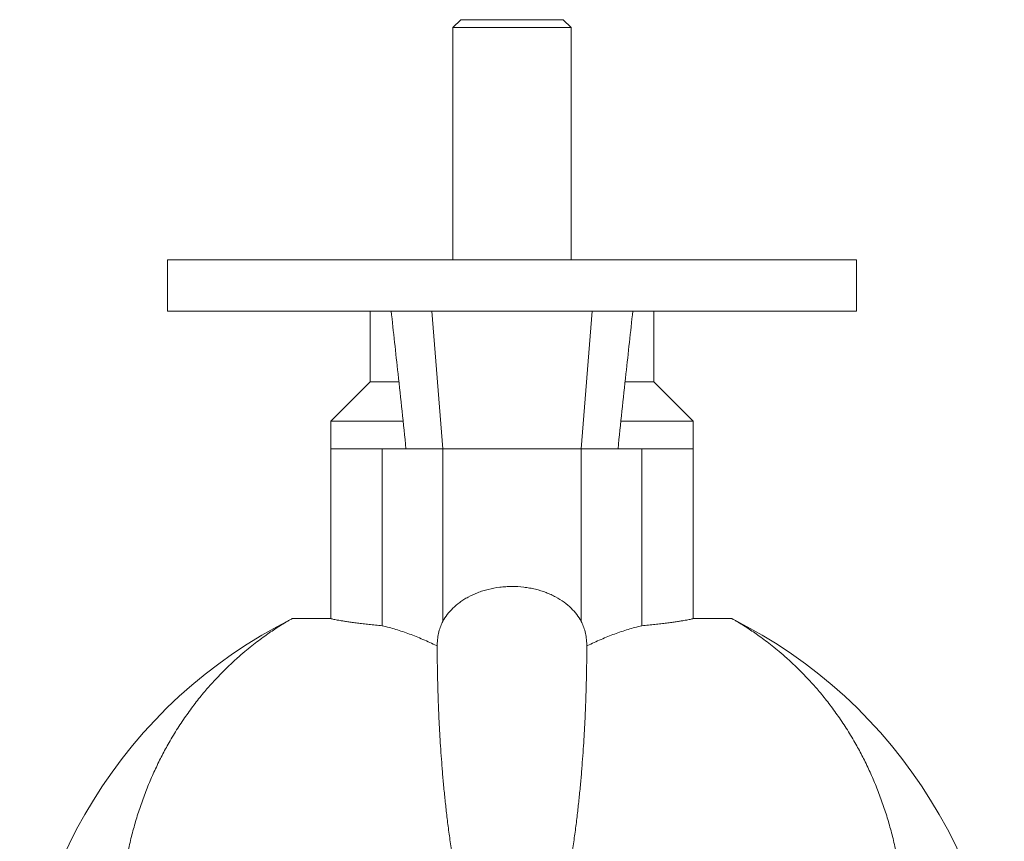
# Model space of a CAD drawing. Header units: millimetres. Extents: x -710 to 592, y 67 to 1977.
# Tile 5 of 7: x -560 to -310, y 1768 to 1977. Entities that reach past the tile are written whole.
import ezdxf

# ---------------------------------------------------------------- set-up
doc = ezdxf.new("R2010")
doc.units = ezdxf.units.MM

msp = doc.modelspace()

# ---------------------------------------------------------------- linework, layer by layer
at = {"color": 7, "linetype": 'Continuous', "lineweight": 15}
for p, q in [((-447.95, 1977.13), (-449.95, 1975.13)), ((-449.95, 1975.13), (-449.95, 1916.13)), ((-443.49, 1975.13), (-449.95, 1975.13)), ((-442.35, 1977.13), (-447.95, 1977.13)), ((-419.95, 1975.13), (-443.49, 1975.13)), ((-421.95, 1977.13), (-442.35, 1977.13)), ((-419.95, 1975.13), (-421.95, 1977.13)), ((-419.95, 1916.13), (-419.95, 1975.13)), ((-522.45, 1916.13), (-522.45, 1903.13)), ((-522.45, 1916.13), (-347.45, 1916.13)), ((-347.45, 1903.13), (-347.45, 1916.13)), ((-522.45, 1903.13), (-347.45, 1903.13)), ((-470.95, 1903.13), (-470.95, 1885.13)), ((-398.95, 1885.13), (-398.95, 1903.13)), ((-470.95, 1885.13), (-480.95, 1875.13)), ((-470.95, 1885.13), (-463.7, 1885.13)), ((-406.21, 1885.13), (-398.95, 1885.13)), ((-388.95, 1875.13), (-398.95, 1885.13)), ((-480.95, 1875.13), (-480.95, 1868.13)), ((-480.95, 1875.13), (-462.63, 1875.13)), ((-407.27, 1875.13), (-388.95, 1875.13)), ((-388.95, 1868.13), (-388.95, 1875.13)), ((-480.95, 1868.13), (-480.95, 1825.06)), ((-467.91, 1823.2), (-467.91, 1868.13)), ((-467.91, 1868.13), (-461.87, 1868.13)), ((-452.51, 1868.13), (-461.87, 1868.13)), ((-417.4, 1868.13), (-452.51, 1868.13)), ((-408.04, 1868.13), (-417.4, 1868.13)), ((-402, 1868.13), (-408.04, 1868.13)), ((-402, 1823.2), (-402, 1868.13)), ((-388.95, 1825.06), (-388.95, 1868.13)), ((-490.73, 1824.99), (-480.95, 1825.06)), ((-379.18, 1824.99), (-388.95, 1825.06)), ((-454.14, 1818.13), (-453.95, 1818.13)), ((-415.77, 1818.13), (-415.96, 1818.13))]:
    msp.add_line(p, q, dxfattribs=at)
at = {"color": 8, "linetype": 'Continuous', "lineweight": 0}
for p, q in [((-455.34, 1903.13), (-452.51, 1868.13)), ((-414.57, 1903.13), (-417.4, 1868.13)), ((-467.91, 1868.13), (-480.95, 1868.13)), ((-452.51, 1824.3), (-452.51, 1868.13)), ((-417.4, 1824.3), (-417.4, 1868.13)), ((-402, 1868.13), (-388.95, 1868.13))]:
    msp.add_line(p, q, dxfattribs=at)
at = {"color": 7, "linetype": 'Continuous', "lineweight": 15}
for start, end in [(116.5023, 180), (0, 63.4977)]:
    msp.add_arc((-434.95, 1713.13), 125, start, end, dxfattribs=at)
for points, knots in [([(-465.63, 1903.13), (-465.05, 1897.82), (-463.77, 1886.15), (-462.54, 1874.48), (-461.87, 1868.13)], [0, 0, 0, 0, 0.455301, 1, 1, 1, 1]), ([(-404.28, 1903.13), (-404.86, 1897.82), (-406.13, 1886.15), (-407.37, 1874.48), (-408.04, 1868.13)], [0, 0, 0, 0, 0.455301, 1, 1, 1, 1]), ([(-452.51, 1824.3), (-451.87, 1825.49), (-451.03, 1826.6), (-449.44, 1828.15), (-448.86, 1828.65), (-447.88, 1829.36), (-447.54, 1829.6), (-446.84, 1830.04), (-446.47, 1830.26), (-445.34, 1830.87), (-444.54, 1831.24), (-443.25, 1831.74), (-442.8, 1831.9), (-441.9, 1832.18), (-441.44, 1832.31), (-440.03, 1832.66), (-439.07, 1832.84), (-437.57, 1833.02), (-437.06, 1833.07), (-436.03, 1833.14), (-435.52, 1833.15), (-433.97, 1833.16), (-432.95, 1833.1), (-431.46, 1832.92), (-430.96, 1832.84), (-429.99, 1832.67), (-429.5, 1832.56), (-428.07, 1832.22), (-427.17, 1831.93), (-425.88, 1831.44), (-425.46, 1831.27), (-424.64, 1830.89), (-424.25, 1830.69), (-423.11, 1830.08), (-422.4, 1829.64), (-421.1, 1828.69), (-420.5, 1828.18), (-418.89, 1826.61), (-418.04, 1825.49), (-417.4, 1824.3)], [0, 0, 0, 0, 0.125, 0.125, 0.1875, 0.1875, 0.21875, 0.21875, 0.25, 0.25, 0.3125, 0.3125, 0.34375, 0.34375, 0.375, 0.375, 0.4375, 0.4375, 0.46875, 0.46875, 0.5, 0.5, 0.5625, 0.5625, 0.59375, 0.59375, 0.625, 0.625, 0.6875, 0.6875, 0.71875, 0.71875, 0.75, 0.75, 0.8125, 0.8125, 0.875, 0.875, 1, 1, 1, 1]), ([(-467.91, 1823.2), (-468.49, 1823.25), (-469.66, 1823.37), (-471.27, 1823.54), (-472.8, 1823.71), (-474.22, 1823.88), (-475.53, 1824.05), (-476.69, 1824.21), (-477.71, 1824.36), (-478.59, 1824.5), (-479.34, 1824.63), (-479.96, 1824.75), (-480.44, 1824.86), (-480.75, 1824.95), (-480.92, 1825.01), (-480.94, 1825.05), (-480.95, 1825.06)], [0, 0, 0, 0, 0.0718497, 0.1437546, 0.2156044, 0.2895354, 0.3635266, 0.4374574, 0.5093106, 0.5812192, 0.653072, 0.7270288, 0.8010465, 0.8750028, 0.9374274, 1, 1, 1, 1]), ([(-402, 1823.2), (-401.42, 1823.25), (-400.25, 1823.37), (-398.64, 1823.54), (-397.11, 1823.71), (-395.69, 1823.88), (-394.38, 1824.05), (-393.22, 1824.21), (-392.2, 1824.36), (-391.32, 1824.5), (-390.57, 1824.63), (-389.95, 1824.75), (-389.47, 1824.86), (-389.16, 1824.95), (-388.99, 1825.01), (-388.97, 1825.05), (-388.95, 1825.06)], [0, 0, 0, 0, 0.0718497, 0.1437546, 0.2156044, 0.2895354, 0.3635266, 0.4374574, 0.5093106, 0.5812192, 0.653072, 0.7270288, 0.8010465, 0.8750028, 0.9374274, 1, 1, 1, 1]), ([(-490.73, 1824.99), (-490.87, 1824.92), (-491.16, 1824.77), (-491.83, 1824.4), (-492.67, 1823.9), (-493.68, 1823.28), (-494.87, 1822.52), (-496.22, 1821.62), (-497.72, 1820.58), (-499.33, 1819.4), (-501.03, 1818.08), (-502.83, 1816.61), (-504.73, 1814.97), (-506.69, 1813.16), (-508.68, 1811.2), (-510.68, 1809.1), (-512.84, 1806.67), (-515.13, 1803.86), (-517.53, 1800.63), (-519.84, 1797.19), (-521.94, 1793.72), (-523.81, 1790.28), (-525.48, 1786.89), (-527.05, 1783.35), (-528.49, 1779.67), (-529.8, 1775.91), (-530.95, 1772.07), (-531.96, 1768.16), (-532.83, 1764.14), (-533.55, 1760), (-534.12, 1755.72), (-534.54, 1751.3), (-534.79, 1746.74), (-534.85, 1742.08), (-534.74, 1737.33), (-534.51, 1734.1), (-534.39, 1732.48)], [0, 0, 0, 0, 0.026591, 0.053205, 0.079831, 0.10645, 0.133045, 0.16033, 0.187629, 0.214937, 0.242244, 0.269534, 0.29825, 0.326977, 0.355708, 0.384436, 0.413153, 0.449048, 0.484957, 0.520866, 0.556759, 0.586934, 0.617125, 0.64732, 0.677508, 0.707681, 0.736591, 0.765518, 0.79445, 0.823374, 0.852283, 0.881813, 0.911365, 0.940923, 0.970472, 1, 1, 1, 1]), ([(-454.14, 1818.13), (-455.28, 1818.67), (-457.55, 1819.76), (-460.99, 1821.11), (-464.44, 1822.29), (-466.75, 1822.89), (-467.91, 1823.2)], [0, 0, 0, 0, 0.249717, 0.499436, 0.749717, 1, 1, 1, 1]), ([(-452.51, 1824.3), (-452.7, 1823.94), (-452.89, 1823.54), (-453.23, 1822.66), (-453.38, 1822.17), (-453.64, 1821.13), (-453.74, 1820.57), (-453.86, 1819.67), (-453.89, 1819.37), (-453.93, 1818.75), (-453.94, 1818.44), (-453.95, 1818.13)], [0, 0, 0, 0, 0.25, 0.25, 0.5, 0.5, 0.75, 0.75, 0.875, 0.875, 1, 1, 1, 1]), ([(-417.4, 1824.3), (-417.21, 1823.94), (-417.02, 1823.54), (-416.68, 1822.66), (-416.53, 1822.17), (-416.27, 1821.13), (-416.17, 1820.57), (-416.05, 1819.67), (-416.02, 1819.37), (-415.98, 1818.75), (-415.97, 1818.44), (-415.96, 1818.13)], [0, 0, 0, 0, 0.25, 0.25, 0.5, 0.5, 0.75, 0.75, 0.875, 0.875, 1, 1, 1, 1]), ([(-415.77, 1818.13), (-414.63, 1818.67), (-412.36, 1819.76), (-408.92, 1821.11), (-405.47, 1822.29), (-403.16, 1822.89), (-402, 1823.2)], [0, 0, 0, 0, 0.249717, 0.499436, 0.749717, 1, 1, 1, 1]), ([(-379.18, 1824.99), (-379.04, 1824.92), (-378.75, 1824.77), (-378.08, 1824.4), (-377.24, 1823.9), (-376.23, 1823.28), (-375.04, 1822.52), (-373.69, 1821.62), (-372.19, 1820.58), (-370.58, 1819.4), (-368.88, 1818.08), (-367.08, 1816.61), (-365.18, 1814.97), (-363.22, 1813.16), (-361.23, 1811.2), (-359.23, 1809.1), (-357.07, 1806.67), (-354.78, 1803.86), (-352.38, 1800.63), (-350.07, 1797.19), (-347.97, 1793.72), (-346.09, 1790.28), (-344.43, 1786.89), (-342.86, 1783.35), (-341.42, 1779.67), (-340.11, 1775.91), (-338.96, 1772.07), (-337.95, 1768.16), (-337.08, 1764.14), (-336.36, 1760), (-335.79, 1755.72), (-335.37, 1751.3), (-335.12, 1746.74), (-335.06, 1742.08), (-335.17, 1737.33), (-335.4, 1734.1), (-335.52, 1732.48)], [0, 0, 0, 0, 0.026591, 0.053205, 0.079831, 0.10645, 0.133045, 0.16033, 0.187629, 0.214937, 0.242244, 0.269534, 0.29825, 0.326977, 0.355708, 0.384436, 0.413153, 0.449048, 0.484957, 0.520866, 0.556759, 0.586934, 0.617125, 0.64732, 0.677508, 0.707681, 0.736591, 0.765518, 0.79445, 0.823374, 0.852283, 0.881813, 0.911365, 0.940923, 0.970472, 1, 1, 1, 1]), ([(-440.37, 1732.48), (-440.76, 1733.07), (-441.54, 1734.26), (-442.48, 1736.08), (-443.31, 1737.92), (-444.13, 1739.99), (-444.95, 1742.26), (-445.74, 1744.75), (-446.56, 1747.62), (-447.4, 1750.85), (-448.21, 1754.42), (-448.93, 1757.93), (-449.55, 1761.36), (-450.15, 1764.99), (-450.72, 1768.8), (-451.25, 1772.76), (-451.7, 1776.59), (-452.1, 1780.34), (-452.45, 1784.02), (-452.75, 1787.6), (-453, 1791.02), (-453.21, 1794.29), (-453.39, 1797.39), (-453.53, 1800.33), (-453.65, 1803.12), (-453.74, 1805.74), (-453.81, 1808.21), (-453.86, 1810.53), (-453.9, 1812.69), (-453.93, 1814.68), (-453.95, 1816.51), (-453.95, 1817.59), (-453.95, 1818.13)], [0, 0, 0, 0, 0.015171, 0.030369, 0.04559, 0.060793, 0.081513, 0.10224, 0.122964, 0.153933, 0.184915, 0.215906, 0.246896, 0.277871, 0.316546, 0.355234, 0.393922, 0.432599, 0.473122, 0.513657, 0.554192, 0.594716, 0.634951, 0.675202, 0.71546, 0.755712, 0.795947, 0.836746, 0.877563, 0.918385, 0.959201, 1, 1, 1, 1]), ([(-429.54, 1732.48), (-429.15, 1733.07), (-428.37, 1734.26), (-427.43, 1736.08), (-426.6, 1737.92), (-425.78, 1739.99), (-424.96, 1742.26), (-424.17, 1744.75), (-423.35, 1747.62), (-422.51, 1750.85), (-421.7, 1754.42), (-420.98, 1757.93), (-420.36, 1761.36), (-419.76, 1764.99), (-419.19, 1768.8), (-418.66, 1772.76), (-418.21, 1776.59), (-417.81, 1780.34), (-417.46, 1784.02), (-417.16, 1787.6), (-416.91, 1791.02), (-416.7, 1794.29), (-416.52, 1797.39), (-416.38, 1800.33), (-416.26, 1803.12), (-416.17, 1805.74), (-416.1, 1808.21), (-416.05, 1810.53), (-416.01, 1812.69), (-415.98, 1814.68), (-415.96, 1816.51), (-415.96, 1817.59), (-415.96, 1818.13)], [0, 0, 0, 0, 0.015171, 0.030369, 0.04559, 0.060793, 0.081513, 0.10224, 0.122964, 0.153933, 0.184915, 0.215906, 0.246896, 0.277871, 0.316546, 0.355234, 0.393922, 0.432599, 0.473122, 0.513657, 0.554192, 0.594716, 0.634951, 0.675202, 0.71546, 0.755712, 0.795947, 0.836746, 0.877563, 0.918385, 0.959201, 1, 1, 1, 1])]:
    msp.add_open_spline(points, degree=3, knots=knots, dxfattribs=at)

doc.saveas('drawing.dxf')
